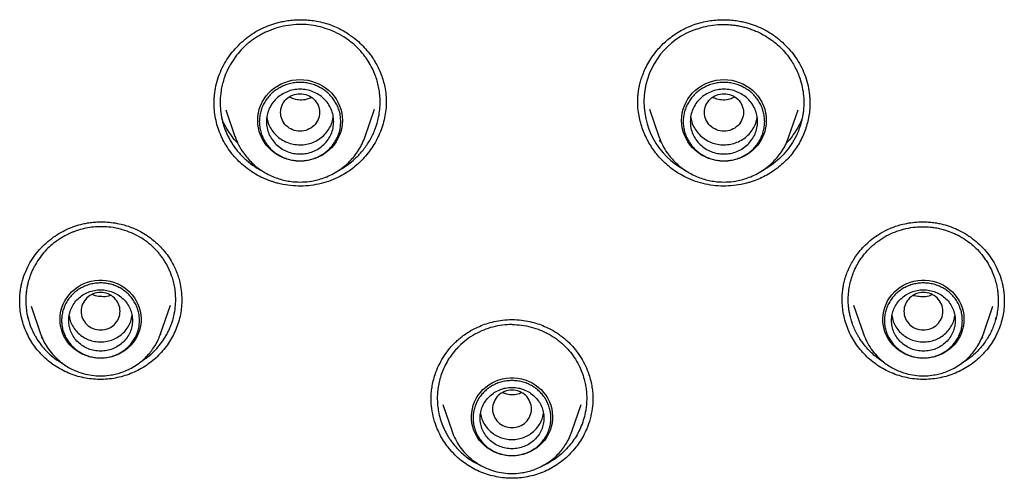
# Model space of a CAD drawing. Header units: millimetres. Extents: x 8 to 866, y 12 to 2084.
# Tile 65 of 100: x 408 to 435, y 1886 to 1899. Entities that reach past the tile are written whole.
import ezdxf

# ---------------------------------------------------------------- set-up
doc = ezdxf.new("R2010")
doc.units = ezdxf.units.MM

msp = doc.modelspace()

# ---------------------------------------------------------------- linework, layer by layer
at = {"color": 7, "linetype": 'Continuous', "lineweight": 30}
for p, q in [((413.161, 1896.234), (413.162, 1896.248)), ((413.485, 1896.06), (413.746, 1895.301)), ((417.42, 1895.301), (417.688, 1896.077)), ((418.012, 1896.275), (418.012, 1896.262)), ((418.016, 1896.275), (418.017, 1896.257)), ((425.45, 1896.076), (425.717, 1895.301)), ((429.391, 1895.301), (429.653, 1896.06)), ((429.976, 1896.248), (429.976, 1896.234)), ((413.749, 1895.293), (413.746, 1895.301)), ((425.72, 1895.293), (425.717, 1895.301)), ((425.772, 1895.143), (425.727, 1895.194)), ((407.666, 1890.624), (407.667, 1890.634)), ((407.989, 1890.504), (408.258, 1889.723)), ((411.643, 1889.723), (411.922, 1890.532)), ((430.893, 1890.677), (430.893, 1890.685)), ((431.215, 1890.532), (431.494, 1889.723)), ((434.88, 1889.723), (435.149, 1890.504)), ((407.928, 1890.131), (407.893, 1890.2)), ((435.243, 1890.197), (435.21, 1890.131)), ((408.258, 1889.723), (408.263, 1889.712)), ((408.262, 1889.713), (408.258, 1889.723)), ((408.317, 1889.585), (408.273, 1889.627)), ((411.634, 1889.699), (411.643, 1889.723)), ((411.643, 1889.723), (411.635, 1889.7)), ((434.864, 1889.627), (434.824, 1889.588)), ((419.612, 1887.73), (419.876, 1886.964)), ((423.262, 1886.964), (423.526, 1887.73))]:
    msp.add_line(p, q, dxfattribs=at)
at = {"color": 7, "linetype": 'Continuous', "lineweight": 30, "flags": 128}
for points in [[(415.583, 1894.605), (415.473, 1894.61), (415.364, 1894.625), (415.256, 1894.649), (415.151, 1894.683), (415.05, 1894.726), (414.954, 1894.778), (414.863, 1894.838), (414.778, 1894.906), (414.7, 1894.981), (414.629, 1895.063), (414.567, 1895.151), (414.513, 1895.244), (414.468, 1895.341), (414.433, 1895.442), (414.408, 1895.546), (414.392, 1895.651), (414.387, 1895.758), (414.392, 1895.864), (414.408, 1895.97), (414.433, 1896.073), (414.468, 1896.174), (414.513, 1896.272), (414.567, 1896.365), (414.629, 1896.452), (414.7, 1896.534), (414.778, 1896.61), (414.863, 1896.678), (414.954, 1896.738), (415.05, 1896.79), (415.151, 1896.833), (415.256, 1896.866), (415.364, 1896.891), (415.473, 1896.905), (415.583, 1896.91), (415.694, 1896.905), (415.803, 1896.891), (415.911, 1896.866), (416.015, 1896.833), (416.117, 1896.79), (416.213, 1896.738), (416.304, 1896.678), (416.389, 1896.61), (416.467, 1896.534), (416.538, 1896.452), (416.6, 1896.365), (416.654, 1896.272), (416.699, 1896.174), (416.734, 1896.073), (416.759, 1895.97), (416.774, 1895.864), (416.779, 1895.758), (416.774, 1895.651), (416.759, 1895.546), (416.734, 1895.442), (416.699, 1895.341), (416.654, 1895.244), (416.6, 1895.151), (416.538, 1895.063), (416.467, 1894.981), (416.389, 1894.906), (416.304, 1894.838), (416.213, 1894.778), (416.117, 1894.726), (416.015, 1894.683), (415.911, 1894.649), (415.803, 1894.625), (415.694, 1894.61), (415.583, 1894.605)], [(427.554, 1894.605), (427.444, 1894.61), (427.334, 1894.625), (427.227, 1894.649), (427.122, 1894.683), (427.021, 1894.726), (426.924, 1894.778), (426.833, 1894.838), (426.748, 1894.906), (426.67, 1894.981), (426.6, 1895.063), (426.537, 1895.151), (426.483, 1895.244), (426.439, 1895.341), (426.404, 1895.442), (426.378, 1895.546), (426.363, 1895.651), (426.358, 1895.758), (426.363, 1895.864), (426.378, 1895.97), (426.404, 1896.073), (426.439, 1896.174), (426.483, 1896.272), (426.537, 1896.365), (426.6, 1896.452), (426.67, 1896.534), (426.748, 1896.61), (426.833, 1896.678), (426.924, 1896.738), (427.021, 1896.79), (427.122, 1896.833), (427.227, 1896.866), (427.334, 1896.891), (427.444, 1896.905), (427.554, 1896.91), (427.664, 1896.905), (427.774, 1896.891), (427.881, 1896.866), (427.986, 1896.833), (428.087, 1896.79), (428.184, 1896.738), (428.275, 1896.678), (428.36, 1896.61), (428.438, 1896.534), (428.509, 1896.452), (428.571, 1896.365), (428.625, 1896.272), (428.669, 1896.174), (428.705, 1896.073), (428.73, 1895.97), (428.745, 1895.864), (428.75, 1895.758), (428.745, 1895.651), (428.73, 1895.546), (428.705, 1895.442), (428.669, 1895.341), (428.625, 1895.244), (428.571, 1895.151), (428.509, 1895.063), (428.438, 1894.981), (428.36, 1894.906), (428.275, 1894.838), (428.184, 1894.778), (428.087, 1894.726), (427.986, 1894.683), (427.881, 1894.649), (427.774, 1894.625), (427.664, 1894.61), (427.554, 1894.605)], [(409.951, 1889.034), (409.843, 1889.039), (409.737, 1889.053), (409.633, 1889.077), (409.531, 1889.111), (409.433, 1889.153), (409.34, 1889.204), (409.252, 1889.263), (409.17, 1889.33), (409.095, 1889.404), (409.027, 1889.485), (408.968, 1889.571), (408.917, 1889.662), (408.875, 1889.758), (408.843, 1889.856), (408.821, 1889.957), (408.808, 1890.06), (408.805, 1890.164), (408.813, 1890.267), (408.831, 1890.369), (408.858, 1890.469), (408.895, 1890.566), (408.941, 1890.66), (408.996, 1890.748), (409.06, 1890.832), (409.131, 1890.909), (409.21, 1890.98), (409.295, 1891.043), (409.386, 1891.098), (409.481, 1891.145), (409.581, 1891.183), (409.685, 1891.212), (409.79, 1891.231), (409.897, 1891.241), (410.004, 1891.241), (410.111, 1891.231), (410.217, 1891.212), (410.32, 1891.183), (410.42, 1891.145), (410.516, 1891.098), (410.607, 1891.043), (410.692, 1890.98), (410.77, 1890.909), (410.842, 1890.832), (410.905, 1890.748), (410.96, 1890.66), (411.007, 1890.566), (411.043, 1890.469), (411.071, 1890.369), (411.088, 1890.267), (411.096, 1890.164), (411.093, 1890.06), (411.081, 1889.957), (411.058, 1889.856), (411.026, 1889.758), (410.985, 1889.662), (410.934, 1889.571), (410.874, 1889.485), (410.807, 1889.404), (410.732, 1889.33), (410.65, 1889.263), (410.562, 1889.204), (410.468, 1889.153), (410.37, 1889.111), (410.269, 1889.077), (410.164, 1889.053), (410.058, 1889.039), (409.951, 1889.034)], [(433.187, 1889.034), (433.08, 1889.039), (432.973, 1889.053), (432.869, 1889.077), (432.767, 1889.111), (432.669, 1889.153), (432.576, 1889.204), (432.488, 1889.263), (432.406, 1889.33), (432.331, 1889.404), (432.263, 1889.485), (432.204, 1889.571), (432.153, 1889.662), (432.111, 1889.758), (432.079, 1889.856), (432.057, 1889.957), (432.044, 1890.06), (432.042, 1890.164), (432.049, 1890.267), (432.067, 1890.369), (432.094, 1890.469), (432.131, 1890.566), (432.177, 1890.66), (432.232, 1890.748), (432.296, 1890.832), (432.367, 1890.909), (432.446, 1890.98), (432.531, 1891.043), (432.622, 1891.098), (432.718, 1891.145), (432.818, 1891.183), (432.921, 1891.212), (433.026, 1891.231), (433.133, 1891.241), (433.241, 1891.241), (433.347, 1891.231), (433.453, 1891.212), (433.556, 1891.183), (433.656, 1891.145), (433.752, 1891.098), (433.843, 1891.043), (433.928, 1890.98), (434.006, 1890.909), (434.078, 1890.832), (434.141, 1890.748), (434.196, 1890.66), (434.243, 1890.566), (434.28, 1890.469), (434.307, 1890.369), (434.325, 1890.267), (434.332, 1890.164), (434.33, 1890.06), (434.317, 1889.957), (434.295, 1889.856), (434.262, 1889.758), (434.221, 1889.662), (434.17, 1889.571), (434.11, 1889.485), (434.043, 1889.404), (433.968, 1889.33), (433.886, 1889.263), (433.798, 1889.204), (433.705, 1889.153), (433.607, 1889.111), (433.505, 1889.077), (433.4, 1889.053), (433.294, 1889.039), (433.187, 1889.034)], [(421.569, 1886.274), (421.462, 1886.279), (421.355, 1886.294), (421.251, 1886.318), (421.149, 1886.351), (421.051, 1886.394), (420.958, 1886.445), (420.87, 1886.504), (420.788, 1886.571), (420.713, 1886.645), (420.645, 1886.725), (420.586, 1886.812), (420.535, 1886.903), (420.493, 1886.998), (420.461, 1887.097), (420.439, 1887.198), (420.426, 1887.301), (420.424, 1887.404), (420.431, 1887.507), (420.449, 1887.61), (420.476, 1887.71), (420.513, 1887.807), (420.559, 1887.9), (420.614, 1887.989), (420.678, 1888.072), (420.749, 1888.15), (420.828, 1888.22), (420.913, 1888.283), (421.004, 1888.339), (421.1, 1888.385), (421.199, 1888.423), (421.303, 1888.452), (421.408, 1888.471), (421.515, 1888.481), (421.622, 1888.481), (421.729, 1888.471), (421.835, 1888.452), (421.938, 1888.423), (422.038, 1888.385), (422.134, 1888.339), (422.225, 1888.283), (422.31, 1888.22), (422.388, 1888.15), (422.46, 1888.072), (422.523, 1887.989), (422.578, 1887.9), (422.625, 1887.807), (422.662, 1887.71), (422.689, 1887.61), (422.707, 1887.507), (422.714, 1887.404), (422.712, 1887.301), (422.699, 1887.198), (422.676, 1887.097), (422.644, 1886.998), (422.603, 1886.903), (422.552, 1886.812), (422.492, 1886.725), (422.425, 1886.645), (422.35, 1886.571), (422.268, 1886.504), (422.18, 1886.445), (422.086, 1886.394), (421.989, 1886.351), (421.887, 1886.318), (421.782, 1886.294), (421.676, 1886.279), (421.569, 1886.274)]]:
    msp.add_lwpolyline(points, dxfattribs=at)
at = {"color": 7, "linetype": 'Continuous', "lineweight": 30}
msp.add_arc((427.471, 1896.277), 2.176, 108.5493, 242.231, dxfattribs=at)
for points, knots in [([(413.157, 1896.227), (413.157, 1896.253), (413.157, 1896.312), (413.162, 1896.413), (413.173, 1896.532), (413.201, 1896.71), (413.256, 1896.933), (413.354, 1897.187), (413.478, 1897.422), (413.626, 1897.638), (413.793, 1897.835), (413.979, 1898.012), (414.178, 1898.168), (414.39, 1898.301), (414.611, 1898.409), (414.804, 1898.48), (414.97, 1898.528), (415.116, 1898.561), (415.284, 1898.587), (415.46, 1898.603), (415.64, 1898.606), (415.821, 1898.597), (416.014, 1898.573), (416.217, 1898.533), (416.352, 1898.489), (416.421, 1898.467)], [0, 0, 0, 0, 0.018833, 0.041561, 0.068285, 0.098701, 0.159785, 0.219027, 0.27657, 0.333136, 0.389108, 0.444398, 0.498903, 0.552449, 0.605, 0.656625, 0.684102, 0.715998, 0.752335, 0.793109, 0.828914, 0.867529, 0.90893, 0.95309, 1, 1, 1, 1]), ([(426.716, 1898.467), (426.786, 1898.489), (426.921, 1898.533), (427.124, 1898.573), (427.316, 1898.597), (427.497, 1898.606), (427.677, 1898.603), (427.853, 1898.587), (428.021, 1898.561), (428.167, 1898.528), (428.334, 1898.48), (428.527, 1898.409), (428.747, 1898.301), (428.959, 1898.168), (429.159, 1898.012), (429.344, 1897.835), (429.512, 1897.638), (429.659, 1897.422), (429.784, 1897.187), (429.881, 1896.933), (429.937, 1896.71), (429.965, 1896.532), (429.976, 1896.413), (429.98, 1896.312), (429.98, 1896.253), (429.98, 1896.227)], [0, 0, 0, 0, 0.04691, 0.09107, 0.132471, 0.171086, 0.206891, 0.247665, 0.284002, 0.315899, 0.343375, 0.395, 0.447551, 0.501097, 0.555602, 0.610892, 0.666865, 0.72343, 0.780974, 0.840215, 0.901299, 0.931715, 0.958439, 0.981167, 1, 1, 1, 1]), ([(416.359, 1898.34), (416.273, 1898.367), (416.099, 1898.422), (415.824, 1898.464), (415.541, 1898.475), (415.254, 1898.451), (414.966, 1898.389), (414.744, 1898.311), (414.584, 1898.239), (414.479, 1898.184), (414.37, 1898.12), (414.259, 1898.046), (414.147, 1897.961), (414.014, 1897.847), (413.866, 1897.696), (413.711, 1897.497), (413.572, 1897.269), (413.472, 1897.047), (413.406, 1896.846), (413.366, 1896.677), (413.337, 1896.487), (413.324, 1896.279), (413.335, 1896.034), (413.375, 1895.787), (413.446, 1895.546), (413.523, 1895.36), (413.597, 1895.218), (413.662, 1895.108), (413.733, 1895.003), (413.81, 1894.902), (413.892, 1894.806), (413.979, 1894.716), (414.112, 1894.593), (414.285, 1894.457), (414.441, 1894.372), (414.512, 1894.333)], [0, 0, 0, 0, 0.040139, 0.081097, 0.122873, 0.165464, 0.208869, 0.253086, 0.269591, 0.287213, 0.305952, 0.325808, 0.34678, 0.368867, 0.404076, 0.441787, 0.481995, 0.524697, 0.551846, 0.578033, 0.603257, 0.63928, 0.673144, 0.714929, 0.752887, 0.787022, 0.806384, 0.825648, 0.844814, 0.863884, 0.882856, 0.901733, 0.920513, 0.963937, 1, 1, 1, 1]), ([(416.686, 1894.355), (416.715, 1894.37), (416.809, 1894.42), (416.956, 1894.522), (417.153, 1894.683), (417.352, 1894.893), (417.539, 1895.157), (417.686, 1895.445), (417.776, 1895.718), (417.825, 1895.963), (417.846, 1896.177), (417.845, 1896.38), (417.827, 1896.571), (417.795, 1896.747), (417.75, 1896.916), (417.685, 1897.097), (417.598, 1897.286), (417.483, 1897.478), (417.332, 1897.681), (417.136, 1897.886), (416.891, 1898.078), (416.633, 1898.233), (416.449, 1898.305), (416.359, 1898.34)], [0, 0, 0, 0, 0.019089, 0.062069, 0.104817, 0.168474, 0.231788, 0.295661, 0.359565, 0.402206, 0.444861, 0.487556, 0.523594, 0.559101, 0.594078, 0.628523, 0.673612, 0.717754, 0.760946, 0.823923, 0.884759, 0.943453, 1, 1, 1, 1]), ([(416.421, 1898.467), (416.483, 1898.444), (416.604, 1898.398), (416.774, 1898.313), (416.954, 1898.205), (417.138, 1898.071), (417.318, 1897.91), (417.471, 1897.744), (417.599, 1897.577), (417.704, 1897.414), (417.796, 1897.242), (417.873, 1897.065), (417.934, 1896.883), (417.982, 1896.689), (418.012, 1896.486), (418.015, 1896.341), (418.016, 1896.275)], [0, 0, 0, 0, 0.067367, 0.132037, 0.194133, 0.282599, 0.36562, 0.443281, 0.515627, 0.582691, 0.644497, 0.718745, 0.783827, 0.844012, 0.928625, 1, 1, 1, 1]), ([(425.12, 1896.257), (425.12, 1896.283), (425.12, 1896.338), (425.123, 1896.432), (425.133, 1896.533), (425.149, 1896.642), (425.173, 1896.761), (425.209, 1896.9), (425.262, 1897.056), (425.334, 1897.227), (425.43, 1897.41), (425.555, 1897.601), (425.691, 1897.773), (425.833, 1897.922), (425.974, 1898.048), (426.132, 1898.169), (426.308, 1898.282), (426.503, 1898.385), (426.644, 1898.439), (426.716, 1898.467)], [0, 0, 0, 0, 0.030032, 0.063192, 0.100352, 0.135194, 0.177499, 0.227057, 0.283798, 0.347716, 0.418826, 0.497157, 0.582747, 0.643882, 0.708293, 0.776021, 0.84713, 0.92173, 1, 1, 1, 1]), ([(426.779, 1898.34), (426.865, 1898.367), (427.039, 1898.422), (427.313, 1898.464), (427.541, 1898.473), (427.717, 1898.464), (427.841, 1898.452), (427.964, 1898.432), (428.087, 1898.406), (428.209, 1898.373), (428.331, 1898.333), (428.463, 1898.281), (428.609, 1898.212), (428.771, 1898.12), (428.938, 1898.005), (429.107, 1897.864), (429.271, 1897.696), (429.408, 1897.521), (429.517, 1897.35), (429.603, 1897.187), (429.686, 1896.991), (429.755, 1896.764), (429.799, 1896.516), (429.814, 1896.279), (429.805, 1896.085), (429.786, 1895.933), (429.765, 1895.818), (429.738, 1895.709), (429.708, 1895.606), (429.674, 1895.509), (429.638, 1895.418), (429.571, 1895.27), (429.458, 1895.07), (429.278, 1894.835), (429.07, 1894.628), (428.852, 1894.457), (428.694, 1894.37), (428.622, 1894.331)], [0, 0, 0, 0, 0.040111, 0.08104, 0.122787, 0.140939, 0.15924, 0.177691, 0.196292, 0.215042, 0.233941, 0.25299, 0.278145, 0.305812, 0.335988, 0.36867, 0.403856, 0.441542, 0.468061, 0.49569, 0.524426, 0.564746, 0.602903, 0.638901, 0.672742, 0.691116, 0.708787, 0.725755, 0.74202, 0.757582, 0.772442, 0.7866, 0.831566, 0.876004, 0.919918, 0.963312, 1, 1, 1, 1]), ([(415.583, 1896.513), (415.512, 1896.505), (415.368, 1896.488), (415.184, 1896.367), (415.063, 1896.191), (415.019, 1895.983), (415.063, 1895.775), (415.184, 1895.598), (415.368, 1895.482), (415.583, 1895.439), (415.799, 1895.482), (415.983, 1895.598), (416.104, 1895.775), (416.148, 1895.983), (416.104, 1896.191), (415.983, 1896.367), (415.799, 1896.488), (415.655, 1896.505), (415.583, 1896.513)], [0, 0, 0, 0, 0.0625, 0.125, 0.1875, 0.25, 0.3125, 0.375, 0.4375, 0.5, 0.5625, 0.625, 0.6875, 0.75, 0.8125, 0.875, 0.9375, 1, 1, 1, 1]), ([(415.903, 1896.403), (415.86, 1896.385), (415.706, 1896.32), (415.476, 1896.327), (415.328, 1896.399), (415.289, 1896.418)], [0, 0, 0, 0, 0.21836, 0.790363, 1, 1, 1, 1]), ([(427.554, 1896.513), (427.482, 1896.505), (427.339, 1896.488), (427.155, 1896.367), (427.034, 1896.191), (426.989, 1895.983), (427.034, 1895.775), (427.155, 1895.598), (427.339, 1895.482), (427.554, 1895.439), (427.77, 1895.482), (427.954, 1895.598), (428.075, 1895.775), (428.119, 1895.983), (428.075, 1896.191), (427.954, 1896.367), (427.77, 1896.488), (427.626, 1896.505), (427.554, 1896.513)], [0, 0, 0, 0, 0.0625, 0.125, 0.1875, 0.25, 0.3125, 0.375, 0.4375, 0.5, 0.5625, 0.625, 0.6875, 0.75, 0.8125, 0.875, 0.9375, 1, 1, 1, 1]), ([(427.851, 1896.417), (427.821, 1896.401), (427.684, 1896.33), (427.454, 1896.319), (427.289, 1896.383), (427.236, 1896.403)], [0, 0, 0, 0, 0.162223, 0.733884, 1, 1, 1, 1]), ([(414.754, 1894.042), (414.68, 1894.07), (414.531, 1894.127), (414.321, 1894.239), (414.123, 1894.369), (413.94, 1894.517), (413.772, 1894.681), (413.622, 1894.861), (413.489, 1895.055), (413.377, 1895.262), (413.287, 1895.478), (413.219, 1895.702), (413.176, 1895.93), (413.156, 1896.118), (413.158, 1896.229), (413.158, 1896.262)], [0, 0, 0, 0, 0.08093, 0.161418, 0.241633, 0.321716, 0.40179, 0.481978, 0.562418, 0.643274, 0.724174, 0.80473, 0.885063, 0.965254, 1, 1, 1, 1]), ([(418.015, 1896.287), (418.016, 1896.248), (418.017, 1896.132), (417.994, 1895.94), (417.947, 1895.714), (417.876, 1895.494), (417.785, 1895.281), (417.675, 1895.077), (417.545, 1894.884), (417.398, 1894.703), (417.234, 1894.537), (417.055, 1894.387), (416.862, 1894.254), (416.723, 1894.182), (416.653, 1894.146)], [0, 0, 0, 0, 0.04474, 0.131748, 0.218656, 0.305559, 0.392485, 0.479419, 0.566322, 0.65315, 0.739882, 0.826534, 0.913186, 1, 1, 1, 1]), ([(426.484, 1894.146), (426.417, 1894.181), (426.29, 1894.246), (426.119, 1894.361), (425.964, 1894.484), (425.819, 1894.62), (425.685, 1894.767), (425.565, 1894.923), (425.458, 1895.086), (425.364, 1895.259), (425.282, 1895.443), (425.214, 1895.636), (425.162, 1895.838), (425.13, 1896.047), (425.117, 1896.198), (425.12, 1896.278), (425.12, 1896.287)], [0, 0, 0, 0, 0.084444, 0.157031, 0.229623, 0.304259, 0.378897, 0.451438, 0.523979, 0.598326, 0.672671, 0.750675, 0.828674, 0.909202, 0.989724, 1, 1, 1, 1]), ([(429.98, 1896.262), (429.981, 1896.236), (429.982, 1896.143), (429.968, 1895.984), (429.936, 1895.787), (429.887, 1895.594), (429.821, 1895.403), (429.737, 1895.216), (429.637, 1895.039), (429.524, 1894.874), (429.399, 1894.72), (429.259, 1894.575), (429.106, 1894.441), (428.942, 1894.32), (428.767, 1894.212), (428.581, 1894.117), (428.449, 1894.067), (428.383, 1894.042)], [0, 0, 0, 0, 0.027558, 0.096395, 0.165232, 0.234211, 0.303188, 0.374271, 0.445356, 0.512775, 0.580194, 0.649523, 0.718852, 0.788094, 0.857335, 0.928668, 1, 1, 1, 1]), ([(413.827, 1895.112), (413.824, 1895.115), (413.762, 1895.175), (413.66, 1895.306), (413.524, 1895.505), (413.431, 1895.673), (413.39, 1895.777), (413.378, 1895.806)], [0, 0, 0, 0, 0.016982, 0.307527, 0.596673, 0.884878, 1, 1, 1, 1]), ([(414.647, 1895.857), (414.651, 1895.827), (414.661, 1895.736), (414.718, 1895.594), (414.812, 1895.438), (414.938, 1895.304), (415.087, 1895.195), (415.256, 1895.117), (415.438, 1895.073), (415.625, 1895.063), (415.811, 1895.088), (415.988, 1895.148), (416.149, 1895.24), (416.288, 1895.361), (416.4, 1895.505), (416.483, 1895.667), (416.509, 1895.783), (416.522, 1895.841)], [0, 0, 0, 0, 0.0356247, 0.1046012, 0.1735777, 0.2425541, 0.3115306, 0.3805071, 0.4494835, 0.51846, 0.5874365, 0.6564129, 0.7253894, 0.7943659, 0.8633424, 0.9323188, 1, 1, 1, 1]), ([(426.616, 1895.841), (426.629, 1895.783), (426.654, 1895.667), (426.737, 1895.505), (426.849, 1895.361), (426.989, 1895.24), (427.15, 1895.148), (427.327, 1895.088), (427.512, 1895.063), (427.7, 1895.073), (427.881, 1895.117), (428.05, 1895.195), (428.2, 1895.304), (428.326, 1895.438), (428.42, 1895.594), (428.476, 1895.736), (428.487, 1895.827), (428.491, 1895.857)], [0, 0, 0, 0, 0.067681, 0.136658, 0.205634, 0.274611, 0.343587, 0.412564, 0.48154, 0.550516, 0.619493, 0.688469, 0.757446, 0.826422, 0.895399, 0.964375, 1, 1, 1, 1]), ([(429.764, 1895.818), (429.751, 1895.784), (429.708, 1895.677), (429.613, 1895.505), (429.478, 1895.306), (429.377, 1895.177), (429.317, 1895.118), (429.315, 1895.117)], [0, 0, 0, 0, 0.1289952, 0.4151964, 0.7023317, 0.9908566, 1, 1, 1, 1]), ([(413.747, 1895.301), (413.778, 1895.221), (413.842, 1895.059), (413.966, 1894.859), (414.095, 1894.693), (414.222, 1894.558), (414.364, 1894.434), (414.519, 1894.324), (414.683, 1894.23), (414.854, 1894.153), (415.029, 1894.093), (415.207, 1894.05), (415.413, 1894.02), (415.648, 1894.012), (415.879, 1894.035), (416.08, 1894.077), (416.257, 1894.131), (416.441, 1894.207), (416.629, 1894.31), (416.817, 1894.442), (416.983, 1894.591), (417.123, 1894.752), (417.24, 1894.916), (417.343, 1895.1), (417.394, 1895.233), (417.42, 1895.301)], [0, 0, 0, 0, 0.053649, 0.109076, 0.147072, 0.185928, 0.225685, 0.265931, 0.305636, 0.344761, 0.383308, 0.421282, 0.458685, 0.513703, 0.567456, 0.603119, 0.641498, 0.683033, 0.727753, 0.775685, 0.826855, 0.867382, 0.909748, 0.953955, 1, 1, 1, 1]), ([(425.717, 1895.301), (425.749, 1895.221), (425.812, 1895.059), (425.936, 1894.859), (426.065, 1894.693), (426.193, 1894.558), (426.335, 1894.434), (426.49, 1894.324), (426.654, 1894.23), (426.825, 1894.153), (427, 1894.093), (427.177, 1894.05), (427.384, 1894.02), (427.619, 1894.012), (427.85, 1894.035), (428.05, 1894.077), (428.227, 1894.131), (428.412, 1894.207), (428.6, 1894.31), (428.788, 1894.442), (428.953, 1894.591), (429.094, 1894.752), (429.211, 1894.916), (429.314, 1895.1), (429.365, 1895.233), (429.391, 1895.301)], [0, 0, 0, 0, 0.053649, 0.109076, 0.147072, 0.185928, 0.225685, 0.265931, 0.305636, 0.344761, 0.383308, 0.421282, 0.458685, 0.513703, 0.567456, 0.603119, 0.641498, 0.683033, 0.727753, 0.775685, 0.826855, 0.867382, 0.909748, 0.953955, 1, 1, 1, 1]), ([(416.653, 1894.146), (416.564, 1894.107), (416.387, 1894.029), (416.106, 1893.953), (415.819, 1893.908), (415.53, 1893.897), (415.239, 1893.918), (415.05, 1893.96), (414.955, 1893.981)], [0, 0, 0, 0, 0.167523, 0.334006, 0.499996, 0.665985, 0.832469, 1, 1, 1, 1]), ([(428.183, 1893.981), (428.088, 1893.96), (427.899, 1893.918), (427.608, 1893.897), (427.318, 1893.908), (427.032, 1893.953), (426.751, 1894.029), (426.573, 1894.107), (426.484, 1894.146)], [0, 0, 0, 0, 0.167531, 0.334015, 0.500004, 0.665994, 0.832477, 1, 1, 1, 1]), ([(414.955, 1893.981), (414.917, 1893.991), (414.85, 1894.009), (414.784, 1894.032), (414.754, 1894.042)], [0, 0, 0, 0, 0.558632, 1, 1, 1, 1]), ([(428.383, 1894.042), (428.346, 1894.029), (428.28, 1894.007), (428.212, 1893.989), (428.183, 1893.981)], [0, 0, 0, 0, 0.561321, 1, 1, 1, 1]), ([(407.666, 1890.632), (407.666, 1890.662), (407.667, 1890.728), (407.673, 1890.836), (407.687, 1890.96), (407.719, 1891.14), (407.781, 1891.364), (407.887, 1891.617), (408.021, 1891.85), (408.179, 1892.061), (408.359, 1892.251), (408.556, 1892.419), (408.768, 1892.562), (408.989, 1892.681), (409.218, 1892.773), (409.417, 1892.829), (409.587, 1892.862), (409.736, 1892.881), (409.907, 1892.892), (410.099, 1892.89), (410.311, 1892.87), (410.512, 1892.832), (410.697, 1892.78), (410.862, 1892.722), (410.97, 1892.67), (411.025, 1892.644)], [0, 0, 0, 0, 0.020979, 0.045121, 0.072504, 0.102877, 0.163609, 0.222549, 0.279834, 0.336165, 0.391943, 0.447058, 0.501365, 0.554641, 0.606799, 0.657973, 0.685254, 0.716968, 0.753148, 0.793791, 0.838869, 0.888317, 0.923675, 0.960909, 1, 1, 1, 1]), ([(410.94, 1892.525), (410.861, 1892.561), (410.701, 1892.635), (410.443, 1892.708), (410.195, 1892.748), (409.963, 1892.758), (409.75, 1892.747), (409.536, 1892.714), (409.367, 1892.671), (409.242, 1892.629), (409.157, 1892.597), (409.07, 1892.559), (408.981, 1892.516), (408.89, 1892.466), (408.798, 1892.41), (408.68, 1892.33), (408.54, 1892.218), (408.383, 1892.065), (408.236, 1891.887), (408.128, 1891.722), (408.056, 1891.586), (408.011, 1891.491), (407.974, 1891.401), (407.944, 1891.317), (407.919, 1891.238), (407.9, 1891.167), (407.882, 1891.09), (407.867, 1891.013), (407.856, 1890.94), (407.85, 1890.891), (407.846, 1890.854), (407.844, 1890.82), (407.841, 1890.782), (407.839, 1890.744), (407.838, 1890.707), (407.838, 1890.67), (407.838, 1890.633), (407.84, 1890.545), (407.852, 1890.4), (407.888, 1890.205), (407.935, 1890.041), (407.983, 1889.912), (408.026, 1889.812), (408.074, 1889.716), (408.143, 1889.594), (408.239, 1889.45), (408.381, 1889.277), (408.554, 1889.111), (408.726, 1888.977), (408.838, 1888.914), (408.877, 1888.893)], [0, 0, 0, 0, 0.04013, 0.081149, 0.123056, 0.155079, 0.187599, 0.220617, 0.25413, 0.267336, 0.281208, 0.295745, 0.310948, 0.326815, 0.343346, 0.360541, 0.392218, 0.425921, 0.461645, 0.499386, 0.516966, 0.533331, 0.548484, 0.562425, 0.575155, 0.586674, 0.596982, 0.612112, 0.623542, 0.631272, 0.635305, 0.641289, 0.647219, 0.653094, 0.658916, 0.664684, 0.670399, 0.676059, 0.706221, 0.738523, 0.768735, 0.785914, 0.802872, 0.819608, 0.836123, 0.868482, 0.899962, 0.94056, 0.979608, 1, 1, 1, 1]), ([(432.112, 1892.644), (432.168, 1892.67), (432.276, 1892.722), (432.441, 1892.78), (432.625, 1892.832), (432.826, 1892.87), (433.038, 1892.89), (433.231, 1892.892), (433.401, 1892.881), (433.55, 1892.862), (433.721, 1892.829), (433.919, 1892.773), (434.148, 1892.681), (434.37, 1892.562), (434.581, 1892.419), (434.779, 1892.251), (434.958, 1892.061), (435.117, 1891.85), (435.251, 1891.617), (435.356, 1891.364), (435.419, 1891.14), (435.451, 1890.96), (435.465, 1890.836), (435.471, 1890.728), (435.471, 1890.662), (435.471, 1890.632)], [0, 0, 0, 0, 0.039091, 0.076325, 0.111683, 0.161131, 0.206209, 0.246852, 0.283032, 0.314746, 0.342027, 0.393201, 0.445359, 0.498635, 0.552942, 0.608057, 0.663835, 0.720166, 0.777451, 0.836391, 0.897123, 0.927496, 0.954879, 0.979021, 1, 1, 1, 1]), ([(432.197, 1892.525), (432.276, 1892.561), (432.436, 1892.635), (432.695, 1892.708), (432.942, 1892.748), (433.175, 1892.758), (433.339, 1892.749), (433.457, 1892.735), (433.529, 1892.725), (433.6, 1892.711), (433.671, 1892.695), (433.742, 1892.677), (433.855, 1892.644), (434.016, 1892.585), (434.225, 1892.483), (434.42, 1892.359), (434.597, 1892.218), (434.714, 1892.104), (434.792, 1892.017), (434.834, 1891.967), (434.876, 1891.914), (434.916, 1891.86), (434.955, 1891.803), (434.993, 1891.744), (435.056, 1891.639), (435.13, 1891.49), (435.201, 1891.301), (435.248, 1891.132), (435.276, 1890.985), (435.291, 1890.862), (435.298, 1890.76), (435.301, 1890.648), (435.296, 1890.509), (435.276, 1890.342), (435.241, 1890.175), (435.195, 1890.017), (435.138, 1889.87), (435.073, 1889.732), (434.997, 1889.597), (434.907, 1889.463), (434.779, 1889.302), (434.61, 1889.133), (434.431, 1888.989), (434.312, 1888.922), (434.272, 1888.9)], [0, 0, 0, 0, 0.040212, 0.081315, 0.123309, 0.155398, 0.187987, 0.198965, 0.209998, 0.221086, 0.23223, 0.243429, 0.254684, 0.286587, 0.322117, 0.361267, 0.393011, 0.426784, 0.43681, 0.447002, 0.45736, 0.467882, 0.47857, 0.489423, 0.500441, 0.535786, 0.567133, 0.594489, 0.617856, 0.63724, 0.652642, 0.665874, 0.690146, 0.71787, 0.74458, 0.770277, 0.794963, 0.818639, 0.841307, 0.867635, 0.894069, 0.937067, 0.978775, 1, 1, 1, 1]), ([(411.082, 1888.932), (411.092, 1888.938), (411.127, 1888.96), (411.187, 1889.001), (411.285, 1889.073), (411.406, 1889.176), (411.546, 1889.317), (411.682, 1889.486), (411.789, 1889.652), (411.869, 1889.803), (411.924, 1889.928), (411.97, 1890.053), (412.018, 1890.214), (412.057, 1890.409), (412.076, 1890.633), (412.071, 1890.84), (412.049, 1891.028), (412.013, 1891.196), (411.972, 1891.338), (411.927, 1891.458), (411.88, 1891.565), (411.828, 1891.668), (411.769, 1891.768), (411.706, 1891.864), (411.638, 1891.956), (411.532, 1892.083), (411.38, 1892.234), (411.171, 1892.397), (411.017, 1892.482), (410.94, 1892.525)], [0, 0, 0, 0, 0.00781, 0.027999, 0.049529, 0.090428, 0.135443, 0.18458, 0.237847, 0.270185, 0.301521, 0.331855, 0.361184, 0.416802, 0.468393, 0.515947, 0.559458, 0.598917, 0.634318, 0.661131, 0.687839, 0.714443, 0.740941, 0.767333, 0.793621, 0.819802, 0.880446, 0.940513, 1, 1, 1, 1]), ([(411.025, 1892.644), (411.092, 1892.608), (411.222, 1892.537), (411.397, 1892.411), (411.549, 1892.281), (411.693, 1892.134), (411.825, 1891.972), (411.939, 1891.8), (412.027, 1891.638), (412.094, 1891.486), (412.147, 1891.339), (412.196, 1891.162), (412.236, 1890.944), (412.242, 1890.776), (412.245, 1890.69)], [0, 0, 0, 0, 0.093204, 0.180706, 0.262735, 0.339444, 0.43359, 0.518593, 0.594532, 0.661439, 0.723423, 0.788248, 0.890844, 1, 1, 1, 1]), ([(430.893, 1890.69), (430.893, 1890.737), (430.895, 1890.837), (430.909, 1890.982), (430.934, 1891.126), (430.97, 1891.273), (431.019, 1891.425), (431.083, 1891.578), (431.158, 1891.728), (431.253, 1891.885), (431.37, 1892.046), (431.512, 1892.208), (431.683, 1892.366), (431.882, 1892.518), (432.034, 1892.601), (432.112, 1892.644)], [0, 0, 0, 0, 0.062274, 0.130897, 0.181781, 0.243544, 0.317015, 0.379592, 0.448545, 0.5239, 0.605707, 0.694049, 0.789053, 0.890925, 1, 1, 1, 1]), ([(432.067, 1888.926), (432.043, 1888.94), (431.986, 1888.975), (431.905, 1889.033), (431.802, 1889.115), (431.682, 1889.223), (431.581, 1889.333), (431.511, 1889.418), (431.472, 1889.47), (431.433, 1889.524), (431.389, 1889.59), (431.343, 1889.664), (431.299, 1889.744), (431.249, 1889.847), (431.2, 1889.962), (431.159, 1890.08), (431.137, 1890.158), (431.117, 1890.235), (431.098, 1890.321), (431.08, 1890.435), (431.065, 1890.582), (431.062, 1890.761), (431.079, 1890.968), (431.115, 1891.162), (431.167, 1891.343), (431.234, 1891.519), (431.321, 1891.693), (431.43, 1891.866), (431.57, 1892.046), (431.746, 1892.224), (431.96, 1892.393), (432.118, 1892.481), (432.197, 1892.525)], [0, 0, 0, 0, 0.018748, 0.044848, 0.067446, 0.108027, 0.154177, 0.168393, 0.183066, 0.198194, 0.214083, 0.236662, 0.257518, 0.27665, 0.314573, 0.343093, 0.362196, 0.370339, 0.396939, 0.423212, 0.44893, 0.498681, 0.546206, 0.591501, 0.634561, 0.675383, 0.720832, 0.768075, 0.815036, 0.877194, 0.938849, 1, 1, 1, 1]), ([(409.951, 1889.835), (409.879, 1889.843), (409.735, 1889.859), (409.551, 1889.981), (409.43, 1890.157), (409.386, 1890.365), (409.43, 1890.572), (409.551, 1890.75), (409.735, 1890.866), (409.951, 1890.909), (410.166, 1890.866), (410.35, 1890.75), (410.471, 1890.572), (410.515, 1890.365), (410.471, 1890.157), (410.35, 1889.981), (410.166, 1889.859), (410.023, 1889.843), (409.951, 1889.835)], [0, 0, 0, 0, 0.0625, 0.125, 0.1875, 0.25, 0.3125, 0.375, 0.4375, 0.5, 0.5625, 0.625, 0.6875, 0.75, 0.8125, 0.875, 0.9375, 1, 1, 1, 1]), ([(410.23, 1890.81), (410.211, 1890.802), (410.133, 1890.772), (409.987, 1890.777), (409.829, 1890.784), (409.746, 1890.826), (409.719, 1890.84)], [0, 0, 0, 0, 0.118204, 0.470553, 0.82219, 1, 1, 1, 1]), ([(433.187, 1889.835), (433.115, 1889.843), (432.971, 1889.859), (432.787, 1889.981), (432.666, 1890.157), (432.622, 1890.365), (432.666, 1890.572), (432.787, 1890.75), (432.971, 1890.866), (433.187, 1890.909), (433.402, 1890.866), (433.586, 1890.75), (433.707, 1890.572), (433.752, 1890.365), (433.707, 1890.157), (433.586, 1889.981), (433.402, 1889.859), (433.259, 1889.843), (433.187, 1889.835)], [0, 0, 0, 0, 0.0625, 0.125, 0.1875, 0.25, 0.3125, 0.375, 0.4375, 0.5, 0.5625, 0.625, 0.6875, 0.75, 0.8125, 0.875, 0.9375, 1, 1, 1, 1]), ([(433.43, 1890.833), (433.426, 1890.83), (433.32, 1890.77), (433.125, 1890.764), (432.955, 1890.794), (432.899, 1890.804)], [0, 0, 0, 0, 0.02814, 0.68105, 1, 1, 1, 1]), ([(408.892, 1888.688), (408.826, 1888.724), (408.694, 1888.796), (408.513, 1888.927), (408.345, 1889.073), (408.193, 1889.234), (408.057, 1889.409), (407.94, 1889.596), (407.842, 1889.794), (407.764, 1890.002), (407.708, 1890.216), (407.673, 1890.429), (407.669, 1890.57), (407.666, 1890.637)], [0, 0, 0, 0, 0.092121, 0.183732, 0.275028, 0.366171, 0.457305, 0.548573, 0.64013, 0.732164, 0.824245, 0.915924, 1, 1, 1, 1]), ([(412.245, 1890.688), (412.243, 1890.622), (412.24, 1890.483), (412.208, 1890.273), (412.155, 1890.059), (412.081, 1889.851), (411.987, 1889.65), (411.873, 1889.46), (411.74, 1889.282), (411.59, 1889.117), (411.424, 1888.967), (411.245, 1888.833), (411.054, 1888.717), (410.852, 1888.619), (410.641, 1888.541), (410.423, 1888.484), (410.201, 1888.449), (409.977, 1888.435), (409.752, 1888.443), (409.53, 1888.472), (409.31, 1888.522), (409.096, 1888.592), (408.96, 1888.656), (408.892, 1888.688)], [0, 0, 0, 0, 0.04302, 0.090777, 0.138515, 0.186272, 0.234101, 0.281951, 0.32976, 0.377562, 0.425371, 0.473188, 0.521015, 0.568868, 0.616789, 0.664678, 0.71245, 0.760173, 0.807904, 0.85569, 0.903586, 0.951659, 1, 1, 1, 1]), ([(412.245, 1890.69), (412.245, 1890.688), (412.245, 1890.684), (412.245, 1890.68), (412.245, 1890.677)], [0, 0, 0, 0, 0.3438155, 1, 1, 1, 1]), ([(434.246, 1888.688), (434.177, 1888.656), (434.042, 1888.592), (433.827, 1888.522), (433.608, 1888.472), (433.385, 1888.443), (433.161, 1888.435), (432.937, 1888.449), (432.715, 1888.484), (432.497, 1888.541), (432.286, 1888.619), (432.084, 1888.717), (431.892, 1888.833), (431.713, 1888.967), (431.548, 1889.117), (431.398, 1889.282), (431.265, 1889.46), (431.15, 1889.65), (431.056, 1889.851), (430.982, 1890.059), (430.93, 1890.273), (430.898, 1890.484), (430.894, 1890.623), (430.893, 1890.69)], [0, 0, 0, 0, 0.048318, 0.096369, 0.144243, 0.192007, 0.239715, 0.287417, 0.335166, 0.383033, 0.430932, 0.478763, 0.526567, 0.574362, 0.622149, 0.669929, 0.717716, 0.765543, 0.813351, 0.861085, 0.908801, 0.956536, 1, 1, 1, 1]), ([(435.471, 1890.637), (435.469, 1890.57), (435.464, 1890.429), (435.43, 1890.216), (435.374, 1890.002), (435.296, 1889.794), (435.198, 1889.596), (435.08, 1889.409), (434.945, 1889.234), (434.793, 1889.073), (434.625, 1888.927), (434.443, 1888.796), (434.312, 1888.724), (434.246, 1888.688)], [0, 0, 0, 0, 0.084076, 0.175755, 0.267836, 0.35987, 0.451427, 0.542695, 0.633829, 0.724972, 0.816268, 0.907879, 1, 1, 1, 1]), ([(409.064, 1890.235), (409.072, 1890.192), (409.089, 1890.093), (409.156, 1889.948), (409.255, 1889.806), (409.381, 1889.686), (409.53, 1889.592), (409.694, 1889.528), (409.869, 1889.495), (410.046, 1889.497), (410.22, 1889.531), (410.384, 1889.598), (410.531, 1889.694), (410.655, 1889.816), (410.752, 1889.959), (410.815, 1890.102), (410.831, 1890.197), (410.837, 1890.237)], [0, 0, 0, 0, 0.0530681, 0.1221721, 0.1912762, 0.2603802, 0.3294842, 0.3985882, 0.4676922, 0.5367963, 0.6059003, 0.6750043, 0.7441083, 0.8132123, 0.8823164, 0.9514204, 1, 1, 1, 1]), ([(432.3, 1890.237), (432.307, 1890.197), (432.322, 1890.102), (432.386, 1889.959), (432.482, 1889.816), (432.607, 1889.694), (432.754, 1889.598), (432.917, 1889.531), (433.091, 1889.497), (433.269, 1889.495), (433.443, 1889.528), (433.608, 1889.592), (433.756, 1889.686), (433.883, 1889.806), (433.982, 1889.948), (434.049, 1890.093), (434.066, 1890.192), (434.074, 1890.235)], [0, 0, 0, 0, 0.04858, 0.117684, 0.186788, 0.255892, 0.324996, 0.3941, 0.463204, 0.532308, 0.601412, 0.670516, 0.73962, 0.808724, 0.877828, 0.946932, 1, 1, 1, 1]), ([(419.285, 1887.879), (419.286, 1887.935), (419.287, 1888.046), (419.308, 1888.221), (419.345, 1888.399), (419.403, 1888.601), (419.493, 1888.826), (419.619, 1889.059), (419.749, 1889.245), (419.868, 1889.386), (419.969, 1889.49), (420.077, 1889.587), (420.198, 1889.682), (420.333, 1889.774), (420.487, 1889.862), (420.656, 1889.943), (420.849, 1890.017), (421.068, 1890.077), (421.31, 1890.121), (421.48, 1890.127), (421.569, 1890.13)], [0, 0, 0, 0, 0.0492755, 0.0985603, 0.1494348, 0.2026006, 0.2769419, 0.3531548, 0.4260311, 0.4680113, 0.5086784, 0.5481484, 0.5894132, 0.6383485, 0.6851322, 0.7373686, 0.79503, 0.8580629, 0.9264001, 1, 1, 1, 1]), ([(421.569, 1889.988), (421.478, 1889.985), (421.297, 1889.978), (421.028, 1889.924), (420.766, 1889.839), (420.516, 1889.718), (420.283, 1889.565), (420.092, 1889.4), (419.938, 1889.233), (419.814, 1889.069), (419.703, 1888.888), (419.612, 1888.696), (419.544, 1888.501), (419.497, 1888.314), (419.469, 1888.134), (419.459, 1887.989), (419.459, 1887.875), (419.462, 1887.788), (419.469, 1887.702), (419.479, 1887.616), (419.5, 1887.488), (419.54, 1887.319), (419.602, 1887.142), (419.666, 1887), (419.723, 1886.89), (419.784, 1886.789), (419.867, 1886.666), (419.973, 1886.532), (420.106, 1886.394), (420.24, 1886.277), (420.377, 1886.175), (420.52, 1886.087), (420.636, 1886.024), (420.706, 1885.996), (420.725, 1885.988)], [0, 0, 0, 0, 0.046968, 0.094311, 0.142028, 0.190117, 0.238579, 0.287411, 0.322032, 0.357937, 0.395122, 0.433584, 0.469676, 0.503646, 0.535499, 0.565238, 0.580469, 0.595694, 0.610913, 0.626126, 0.641333, 0.679311, 0.717252, 0.739769, 0.761365, 0.782041, 0.801799, 0.838556, 0.871662, 0.901843, 0.931506, 0.960657, 0.989297, 1, 1, 1, 1]), ([(421.569, 1890.13), (421.657, 1890.127), (421.827, 1890.121), (422.07, 1890.077), (422.288, 1890.017), (422.482, 1889.943), (422.651, 1889.862), (422.796, 1889.778), (422.919, 1889.696), (423.023, 1889.617), (423.116, 1889.538), (423.202, 1889.456), (423.285, 1889.368), (423.394, 1889.238), (423.519, 1889.059), (423.645, 1888.826), (423.734, 1888.601), (423.793, 1888.399), (423.83, 1888.221), (423.85, 1888.046), (423.851, 1887.935), (423.852, 1887.879)], [0, 0, 0, 0, 0.0735991, 0.1419356, 0.2049678, 0.2626286, 0.3148643, 0.3616474, 0.4029742, 0.4388573, 0.4714452, 0.5047373, 0.5388985, 0.5739755, 0.6468511, 0.7230632, 0.7974035, 0.8505682, 0.9014418, 0.9507254, 1, 1, 1, 1]), ([(421.569, 1889.988), (421.659, 1889.985), (421.841, 1889.978), (422.109, 1889.924), (422.327, 1889.853), (422.495, 1889.779), (422.618, 1889.715), (422.737, 1889.642), (422.851, 1889.562), (422.96, 1889.474), (423.086, 1889.358), (423.224, 1889.205), (423.367, 1889.006), (423.48, 1888.799), (423.564, 1888.593), (423.61, 1888.439), (423.636, 1888.325), (423.649, 1888.255), (423.66, 1888.183), (423.669, 1888.11), (423.675, 1888.036), (423.678, 1887.953), (423.679, 1887.844), (423.671, 1887.71), (423.648, 1887.535), (423.603, 1887.337), (423.53, 1887.124), (423.435, 1886.923), (423.321, 1886.734), (423.188, 1886.559), (423.038, 1886.398), (422.873, 1886.255), (422.698, 1886.133), (422.544, 1886.044), (422.446, 1886.003), (422.412, 1885.989)], [0, 0, 0, 0, 0.046965, 0.094305, 0.14202, 0.16603, 0.190134, 0.214331, 0.238622, 0.263005, 0.287481, 0.328174, 0.371114, 0.416296, 0.45166, 0.488278, 0.500767, 0.513395, 0.526162, 0.539068, 0.552112, 0.565294, 0.582926, 0.609539, 0.636136, 0.675992, 0.715814, 0.754525, 0.792655, 0.831018, 0.869616, 0.907624, 0.944663, 0.980915, 1, 1, 1, 1]), ([(408.263, 1889.712), (408.29, 1889.642), (408.348, 1889.496), (408.475, 1889.291), (408.635, 1889.096), (408.804, 1888.941), (408.97, 1888.822), (409.121, 1888.735), (409.304, 1888.653), (409.519, 1888.585), (409.766, 1888.543), (410.01, 1888.535), (410.222, 1888.556), (410.407, 1888.594), (410.57, 1888.644), (410.74, 1888.714), (410.914, 1888.809), (411.087, 1888.93), (411.239, 1889.068), (411.369, 1889.216), (411.477, 1889.368), (411.568, 1889.53), (411.613, 1889.645), (411.634, 1889.699)], [0, 0, 0, 0, 0.051513, 0.107425, 0.165174, 0.224901, 0.265475, 0.305508, 0.344956, 0.403011, 0.459773, 0.515253, 0.569462, 0.605431, 0.644139, 0.686031, 0.73114, 0.779497, 0.831131, 0.872034, 0.9148, 0.959431, 1, 1, 1, 1]), ([(431.494, 1889.723), (431.523, 1889.649), (431.582, 1889.5), (431.711, 1889.291), (431.871, 1889.096), (432.04, 1888.941), (432.206, 1888.822), (432.357, 1888.735), (432.54, 1888.653), (432.756, 1888.585), (433.002, 1888.543), (433.246, 1888.535), (433.459, 1888.556), (433.643, 1888.594), (433.806, 1888.644), (433.976, 1888.714), (434.15, 1888.809), (434.323, 1888.93), (434.476, 1889.068), (434.606, 1889.216), (434.713, 1889.368), (434.808, 1889.537), (434.856, 1889.66), (434.88, 1889.723)], [0, 0, 0, 0, 0.053712, 0.109149, 0.166406, 0.225624, 0.265853, 0.305545, 0.344657, 0.402218, 0.458497, 0.513505, 0.567253, 0.602915, 0.641294, 0.682829, 0.727554, 0.7755, 0.826695, 0.86725, 0.909652, 0.953903, 1, 1, 1, 1]), ([(421.569, 1887.075), (421.497, 1887.084), (421.353, 1887.1), (421.169, 1887.221), (421.048, 1887.397), (421.004, 1887.605), (421.048, 1887.813), (421.169, 1887.99), (421.353, 1888.107), (421.569, 1888.15), (421.784, 1888.107), (421.968, 1887.99), (422.089, 1887.813), (422.134, 1887.605), (422.089, 1887.397), (421.968, 1887.221), (421.784, 1887.1), (421.641, 1887.084), (421.569, 1887.075)], [0, 0, 0, 0, 0.0625, 0.125, 0.1875, 0.25, 0.3125, 0.375, 0.4375, 0.5, 0.5625, 0.625, 0.6875, 0.75, 0.8125, 0.875, 0.9375, 1, 1, 1, 1]), ([(421.834, 1888.059), (421.815, 1888.05), (421.689, 1887.99), (421.491, 1887.988), (421.345, 1888.047), (421.308, 1888.062)], [0, 0, 0, 0, 0.117304, 0.778843, 1, 1, 1, 1]), ([(421.569, 1885.643), (421.497, 1885.645), (421.35, 1885.65), (421.129, 1885.685), (420.907, 1885.738), (420.693, 1885.813), (420.489, 1885.909), (420.297, 1886.024), (420.116, 1886.157), (419.949, 1886.307), (419.798, 1886.473), (419.665, 1886.653), (419.551, 1886.844), (419.445, 1887.066), (419.357, 1887.322), (419.301, 1887.611), (419.28, 1887.808), (419.285, 1887.906), (419.285, 1887.906)], [0, 0, 0, 0, 0.059811, 0.122773, 0.186872, 0.250149, 0.312413, 0.374761, 0.437328, 0.500269, 0.563248, 0.625903, 0.688346, 0.75066, 0.833633, 0.916641, 0.999867, 1, 1, 1, 1]), ([(423.852, 1887.906), (423.852, 1887.906), (423.857, 1887.808), (423.836, 1887.611), (423.781, 1887.322), (423.692, 1887.066), (423.587, 1886.844), (423.473, 1886.653), (423.339, 1886.473), (423.188, 1886.307), (423.021, 1886.157), (422.841, 1886.024), (422.648, 1885.909), (422.445, 1885.813), (422.231, 1885.738), (422.009, 1885.685), (421.787, 1885.65), (421.64, 1885.645), (421.569, 1885.643)], [0, 0, 0, 0, 0.000133, 0.083359, 0.166367, 0.24934, 0.311654, 0.374097, 0.436752, 0.499731, 0.562672, 0.625239, 0.687587, 0.749851, 0.813128, 0.877227, 0.940189, 1, 1, 1, 1]), ([(420.682, 1887.475), (420.683, 1887.462), (420.689, 1887.392), (420.734, 1887.271), (420.815, 1887.12), (420.928, 1886.988), (421.066, 1886.88), (421.222, 1886.799), (421.392, 1886.749), (421.569, 1886.732), (421.745, 1886.749), (421.915, 1886.799), (422.072, 1886.88), (422.209, 1886.988), (422.322, 1887.12), (422.404, 1887.271), (422.448, 1887.392), (422.454, 1887.462), (422.455, 1887.475)], [0, 0, 0, 0, 0.01593, 0.085083, 0.154236, 0.223389, 0.292542, 0.361694, 0.430847, 0.5, 0.569153, 0.638306, 0.707458, 0.776611, 0.845764, 0.914917, 0.98407, 1, 1, 1, 1]), ([(419.876, 1886.964), (419.905, 1886.89), (419.964, 1886.74), (420.093, 1886.532), (420.253, 1886.336), (420.422, 1886.181), (420.588, 1886.063), (420.739, 1885.976), (420.922, 1885.893), (421.137, 1885.825), (421.384, 1885.783), (421.628, 1885.775), (421.841, 1885.796), (422.025, 1885.835), (422.188, 1885.884), (422.358, 1885.955), (422.532, 1886.049), (422.705, 1886.171), (422.858, 1886.309), (422.987, 1886.456), (423.095, 1886.608), (423.19, 1886.778), (423.237, 1886.901), (423.262, 1886.964)], [0, 0, 0, 0, 0.053712, 0.109149, 0.166406, 0.225624, 0.265853, 0.305545, 0.344657, 0.402218, 0.458497, 0.513505, 0.567253, 0.602915, 0.641294, 0.682829, 0.727554, 0.7755, 0.826695, 0.86725, 0.909652, 0.953903, 1, 1, 1, 1])]:
    msp.add_open_spline(points, degree=3, knots=knots, dxfattribs=at)
for points in [[(416.733, 1895.724), (416.732, 1895.676), (416.728, 1895.579), (416.697, 1895.436), (416.649, 1895.299), (416.582, 1895.168), (416.498, 1895.047), (416.399, 1894.938), (416.286, 1894.842), (416.16, 1894.761), (416.025, 1894.697), (415.882, 1894.65), (415.734, 1894.622), (415.583, 1894.613), (415.433, 1894.622), (415.285, 1894.65), (415.142, 1894.697), (415.007, 1894.761), (414.881, 1894.842), (414.768, 1894.938), (414.668, 1895.047), (414.585, 1895.168), (414.518, 1895.299), (414.469, 1895.436), (414.44, 1895.579), (414.43, 1895.724), (414.44, 1895.869), (414.469, 1896.012), (414.518, 1896.149), (414.585, 1896.28), (414.668, 1896.4), (414.768, 1896.51), (414.881, 1896.606), (415.007, 1896.686), (415.142, 1896.751), (415.285, 1896.797), (415.433, 1896.826), (415.583, 1896.835), (415.734, 1896.826), (415.882, 1896.797), (416.025, 1896.751), (416.16, 1896.686), (416.286, 1896.606), (416.399, 1896.51), (416.498, 1896.4), (416.582, 1896.28), (416.649, 1896.149), (416.697, 1896.012), (416.728, 1895.869), (416.732, 1895.772), (416.733, 1895.724)], [(415.583, 1894.809), (415.521, 1894.812), (415.397, 1894.819), (415.218, 1894.873), (415.052, 1894.958), (414.907, 1895.072), (414.788, 1895.212), (414.7, 1895.371), (414.646, 1895.544), (414.627, 1895.724), (414.646, 1895.904), (414.7, 1896.077), (414.788, 1896.236), (414.907, 1896.375), (415.052, 1896.49), (415.218, 1896.575), (415.397, 1896.628), (415.583, 1896.645), (415.77, 1896.628), (415.949, 1896.575), (416.115, 1896.49), (416.26, 1896.375), (416.378, 1896.236), (416.467, 1896.077), (416.521, 1895.904), (416.54, 1895.724), (416.521, 1895.544), (416.467, 1895.371), (416.378, 1895.212), (416.26, 1895.072), (416.115, 1894.958), (415.949, 1894.873), (415.77, 1894.819), (415.646, 1894.812), (415.583, 1894.809)], [(428.704, 1895.724), (428.702, 1895.676), (428.698, 1895.579), (428.668, 1895.436), (428.62, 1895.299), (428.553, 1895.168), (428.469, 1895.047), (428.37, 1894.938), (428.256, 1894.842), (428.131, 1894.761), (427.995, 1894.697), (427.853, 1894.65), (427.705, 1894.622), (427.554, 1894.613), (427.404, 1894.622), (427.256, 1894.65), (427.113, 1894.697), (426.977, 1894.761), (426.852, 1894.842), (426.739, 1894.938), (426.639, 1895.047), (426.555, 1895.168), (426.489, 1895.299), (426.44, 1895.436), (426.411, 1895.579), (426.401, 1895.724), (426.411, 1895.869), (426.44, 1896.012), (426.489, 1896.149), (426.555, 1896.28), (426.639, 1896.4), (426.739, 1896.51), (426.852, 1896.606), (426.977, 1896.686), (427.113, 1896.751), (427.256, 1896.797), (427.404, 1896.826), (427.554, 1896.835), (427.705, 1896.826), (427.853, 1896.797), (427.995, 1896.751), (428.131, 1896.686), (428.256, 1896.606), (428.37, 1896.51), (428.469, 1896.4), (428.553, 1896.28), (428.62, 1896.149), (428.668, 1896.012), (428.698, 1895.869), (428.702, 1895.772), (428.704, 1895.724)], [(427.554, 1894.809), (427.492, 1894.812), (427.368, 1894.819), (427.188, 1894.873), (427.023, 1894.958), (426.878, 1895.072), (426.759, 1895.212), (426.671, 1895.371), (426.616, 1895.544), (426.598, 1895.724), (426.616, 1895.904), (426.671, 1896.077), (426.759, 1896.236), (426.878, 1896.375), (427.023, 1896.49), (427.188, 1896.575), (427.368, 1896.628), (427.554, 1896.645), (427.741, 1896.628), (427.92, 1896.575), (428.085, 1896.49), (428.23, 1896.375), (428.349, 1896.236), (428.437, 1896.077), (428.492, 1895.904), (428.51, 1895.724), (428.492, 1895.544), (428.437, 1895.371), (428.349, 1895.212), (428.23, 1895.072), (428.085, 1894.958), (427.92, 1894.873), (427.741, 1894.819), (427.616, 1894.812), (427.554, 1894.809)], [(411.051, 1890.104), (411.049, 1890.058), (411.045, 1889.966), (411.016, 1889.829), (410.97, 1889.698), (410.906, 1889.573), (410.826, 1889.457), (410.731, 1889.353), (410.622, 1889.261), (410.502, 1889.184), (410.373, 1889.122), (410.236, 1889.078), (410.095, 1889.05), (409.951, 1889.041), (409.807, 1889.05), (409.665, 1889.078), (409.529, 1889.122), (409.399, 1889.184), (409.279, 1889.261), (409.171, 1889.353), (409.076, 1889.457), (408.995, 1889.573), (408.932, 1889.698), (408.885, 1889.829), (408.857, 1889.966), (408.848, 1890.104), (408.857, 1890.243), (408.885, 1890.379), (408.932, 1890.511), (408.995, 1890.636), (409.076, 1890.751), (409.171, 1890.856), (409.279, 1890.948), (409.399, 1891.025), (409.529, 1891.086), (409.665, 1891.131), (409.807, 1891.158), (409.951, 1891.167), (410.095, 1891.158), (410.236, 1891.131), (410.373, 1891.086), (410.502, 1891.025), (410.622, 1890.948), (410.731, 1890.856), (410.826, 1890.751), (410.906, 1890.636), (410.97, 1890.511), (411.016, 1890.379), (411.045, 1890.243), (411.049, 1890.151), (411.051, 1890.104)], [(434.287, 1890.104), (434.285, 1890.058), (434.281, 1889.966), (434.252, 1889.829), (434.206, 1889.698), (434.142, 1889.573), (434.062, 1889.457), (433.967, 1889.353), (433.858, 1889.261), (433.738, 1889.184), (433.609, 1889.122), (433.472, 1889.078), (433.331, 1889.05), (433.187, 1889.041), (433.043, 1889.05), (432.901, 1889.078), (432.765, 1889.122), (432.635, 1889.184), (432.515, 1889.261), (432.407, 1889.353), (432.312, 1889.457), (432.232, 1889.573), (432.168, 1889.698), (432.121, 1889.829), (432.093, 1889.966), (432.084, 1890.104), (432.093, 1890.243), (432.121, 1890.379), (432.168, 1890.511), (432.232, 1890.636), (432.312, 1890.751), (432.407, 1890.856), (432.515, 1890.948), (432.635, 1891.025), (432.765, 1891.086), (432.901, 1891.131), (433.043, 1891.158), (433.187, 1891.167), (433.331, 1891.158), (433.472, 1891.131), (433.609, 1891.086), (433.738, 1891.025), (433.858, 1890.948), (433.967, 1890.856), (434.062, 1890.751), (434.142, 1890.636), (434.206, 1890.511), (434.252, 1890.379), (434.281, 1890.243), (434.285, 1890.151), (434.287, 1890.104)], [(409.951, 1889.237), (410.01, 1889.24), (410.127, 1889.247), (410.297, 1889.298), (410.454, 1889.378), (410.591, 1889.487), (410.704, 1889.619), (410.788, 1889.77), (410.839, 1889.934), (410.857, 1890.104), (410.839, 1890.275), (410.788, 1890.438), (410.704, 1890.589), (410.591, 1890.722), (410.454, 1890.83), (410.297, 1890.911), (410.127, 1890.96), (409.951, 1890.977), (409.774, 1890.96), (409.604, 1890.911), (409.447, 1890.83), (409.31, 1890.722), (409.198, 1890.589), (409.114, 1890.438), (409.062, 1890.275), (409.045, 1890.104), (409.062, 1889.934), (409.114, 1889.77), (409.198, 1889.619), (409.31, 1889.487), (409.447, 1889.378), (409.604, 1889.298), (409.774, 1889.247), (409.892, 1889.24), (409.951, 1889.237)], [(433.187, 1889.237), (433.246, 1889.24), (433.364, 1889.247), (433.533, 1889.298), (433.69, 1889.378), (433.827, 1889.487), (433.94, 1889.619), (434.024, 1889.77), (434.075, 1889.934), (434.093, 1890.104), (434.075, 1890.275), (434.024, 1890.438), (433.94, 1890.589), (433.827, 1890.722), (433.69, 1890.83), (433.533, 1890.911), (433.364, 1890.96), (433.187, 1890.977), (433.01, 1890.96), (432.84, 1890.911), (432.684, 1890.83), (432.546, 1890.722), (432.434, 1890.589), (432.35, 1890.438), (432.298, 1890.275), (432.281, 1890.104), (432.298, 1889.934), (432.35, 1889.77), (432.434, 1889.619), (432.546, 1889.487), (432.684, 1889.378), (432.84, 1889.298), (433.01, 1889.247), (433.128, 1889.24), (433.187, 1889.237)], [(422.669, 1887.345), (422.667, 1887.299), (422.663, 1887.206), (422.634, 1887.07), (422.588, 1886.938), (422.524, 1886.813), (422.444, 1886.698), (422.349, 1886.593), (422.24, 1886.502), (422.12, 1886.424), (421.991, 1886.363), (421.854, 1886.318), (421.713, 1886.291), (421.569, 1886.282), (421.425, 1886.291), (421.283, 1886.318), (421.147, 1886.363), (421.017, 1886.424), (420.897, 1886.502), (420.789, 1886.593), (420.694, 1886.698), (420.613, 1886.813), (420.55, 1886.938), (420.503, 1887.07), (420.475, 1887.206), (420.466, 1887.345), (420.475, 1887.484), (420.503, 1887.62), (420.55, 1887.752), (420.613, 1887.876), (420.694, 1887.992), (420.789, 1888.097), (420.897, 1888.188), (421.017, 1888.265), (421.147, 1888.327), (421.283, 1888.372), (421.425, 1888.399), (421.569, 1888.408), (421.713, 1888.399), (421.854, 1888.372), (421.991, 1888.327), (422.12, 1888.265), (422.24, 1888.188), (422.349, 1888.097), (422.444, 1887.992), (422.524, 1887.876), (422.588, 1887.752), (422.634, 1887.62), (422.663, 1887.484), (422.667, 1887.391), (422.669, 1887.345)], [(421.569, 1886.478), (421.628, 1886.481), (421.745, 1886.487), (421.915, 1886.539), (422.072, 1886.619), (422.209, 1886.728), (422.322, 1886.86), (422.406, 1887.011), (422.457, 1887.175), (422.475, 1887.345), (422.457, 1887.515), (422.406, 1887.679), (422.322, 1887.83), (422.209, 1887.962), (422.072, 1888.071), (421.915, 1888.151), (421.745, 1888.201), (421.569, 1888.218), (421.392, 1888.201), (421.222, 1888.151), (421.066, 1888.071), (420.928, 1887.962), (420.816, 1887.83), (420.732, 1887.679), (420.68, 1887.515), (420.663, 1887.345), (420.68, 1887.175), (420.732, 1887.011), (420.816, 1886.86), (420.928, 1886.728), (421.066, 1886.619), (421.222, 1886.539), (421.392, 1886.487), (421.51, 1886.481), (421.569, 1886.478)]]:
    msp.add_open_spline(points, degree=3, dxfattribs=at)

doc.saveas('drawing.dxf')
